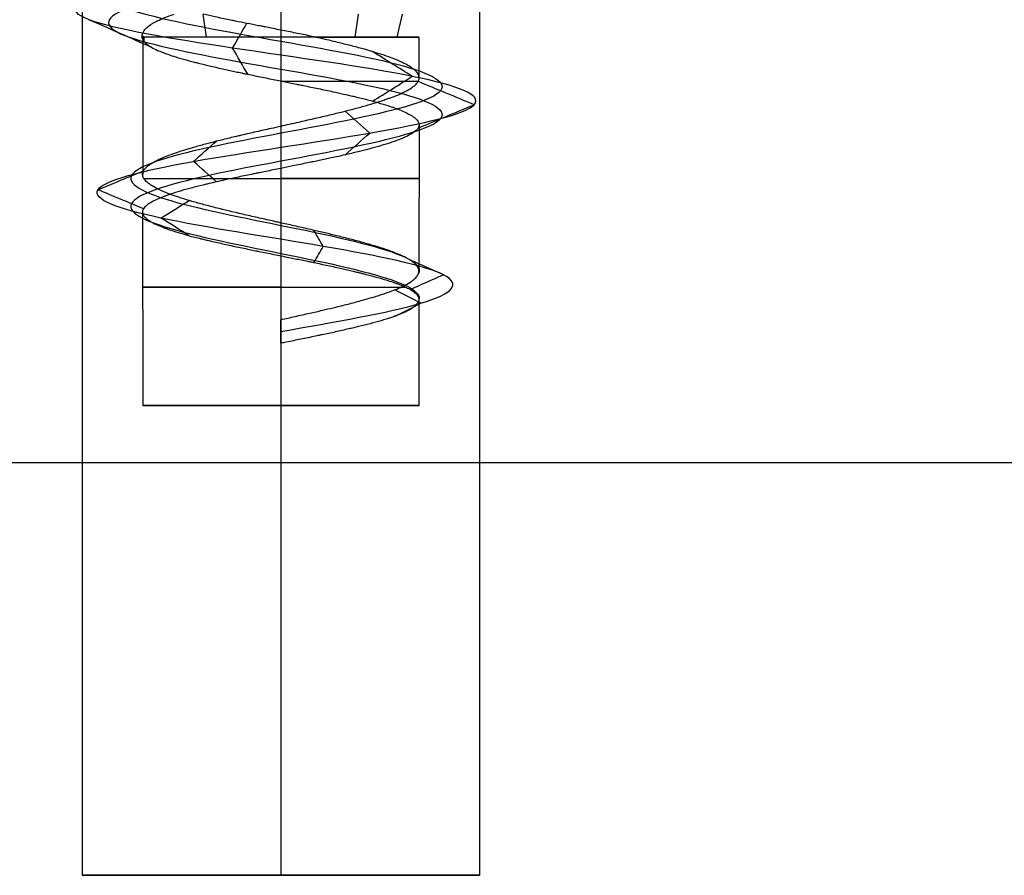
# Model space of a CAD drawing. Header units: millimetres. Extents: x -646 to 654, y -203 to 198.
# Tile 11 of 256: x -624 to -611, y 89 to 100. Entities that reach past the tile are written whole.
import ezdxf

# ---------------------------------------------------------------- set-up
doc = ezdxf.new("R2010")
doc.units = ezdxf.units.MM
doc.layers.add('Default', color=7, linetype='Continuous', true_color=0x000000)

msp = doc.modelspace()

# ---------------------------------------------------------------- linework, layer by layer
at = {"layer": 'Default', "color": 9, "true_color": 0xbebcba}
for p, q in [((-621.32, 99.886, 882.788), (-621.361, 100.175, 882.853)), ((-619.449, 99.886, 879.857), (-619.407, 100.175, 879.792)), ((-618.919, 99.886, 882.258), (-618.854, 100.175, 882.299)), ((-622.123, 99.886, 881.322), (-622.123, 98.158, 881.322)), ((-618.646, 99.886, 881.322), (-618.646, 99.377, 881.322)), ((-620.384, 99.336, 879.584), (-620.384, 97.549, 879.584)), ((-618.645, 98.787, 881.322), (-618.648, 96.941, 881.322)), ((-622.125, 97.685, 881.322), (-622.123, 95.25, 881.322)), ((-620.384, 97.134, 879.584), (-620.384, 95.25, 879.584)), ((-618.646, 96.585, 881.322), (-618.646, 95.25, 881.322)), ((-620.384, 96.258, 883.24), (-620.384, 96.109, 883.24)), ((-620.384, 96.184, 883.061), (-620.384, 96.184, 883.419)), ((-620.384, 96.035, 883.061), (-620.384, 95.25, 883.061)), ((-622.123, 95.25, 881.322), (-618.646, 95.25, 881.322)), ((-620.384, 95.25, 883.061), (-620.384, 95.25, 879.584))]:
    msp.add_line(p, q, dxfattribs=at)
at = {"layer": 'Default'}
for p, q in [((-622.884, 89.34, 881.322), (-617.884, 89.34, 881.322)), ((-620.384, 89.34, 878.822), (-620.384, 89.34, 883.822))]:
    msp.add_line(p, q, dxfattribs=at)
at = {"layer": 'Default', "color": 9, "true_color": 0xbebcba, "extrusion": (0, -1, 0)}
for centre, start, end in [((-620.384, 881.322, -99.886), 90, 187.7322), ((-620.384, 881.322, -99.886), 284.7204, 90), ((-620.384, 881.322, -99.327), 7.3693, 90), ((-620.384, 881.322, -98.109), 187.1804, 0), ((-620.384, 881.322, -98.109), 0, 90), ((-620.384, 881.322, -96.743), 180, 334.0905), ((-620.384, 881.322, -96.743), 90, 180)]:
    msp.add_arc(centre, 1.739, start, end, dxfattribs=at)
at = {"layer": 'Default', "color": 9, "true_color": 0xbebcba, "extrusion": (0, 1, 0)}
for start, end in [(270, 0), (0, 90), (90, 270)]:
    msp.add_arc((620.384, 881.322, 95.25), 1.739, start, end, dxfattribs=at)
at = {"layer": 'Default'}
for points in [[(-622.884, 134.34, 881.322), (-622.884, 111.84, 881.322), (-622.884, 89.34, 881.322)], [(-620.384, 134.34, 883.822), (-620.384, 111.84, 883.822), (-620.384, 89.34, 883.822)], [(-620.384, 134.34, 878.822), (-620.384, 111.84, 878.822), (-620.384, 89.34, 878.822)], [(-617.884, 134.34, 881.322), (-617.884, 111.84, 881.322), (-617.884, 89.34, 881.322)], [(-1.884, 94.531, 771.822), (-319.134, 94.531, 771.822), (-636.384, 94.531, 771.822)], [(-499.384, 94.531, 780.822), (-567.884, 94.531, 780.822), (-636.384, 94.531, 780.822)]]:
    msp.add_open_spline(points, degree=2, dxfattribs=at)
at = {"layer": 'Default', "color": 9, "true_color": 0xbebcba}
for points, knots in [([(-620.384, 100.996, 883.563), (-621.106, 100.877, 883.549), (-622.507, 100.639, 882.769), (-622.735, 100.283, 880.413), (-620.958, 99.926, 878.922), (-618.769, 99.569, 879.524), (-618.038, 99.213, 881.624), (-619.324, 98.856, 883.379), (-621.451, 98.499, 883.318), (-622.582, 98.143, 881.572), (-621.804, 97.786, 879.694), (-619.864, 97.43, 879.278), (-618.711, 97.138, 880.365), (-618.626, 96.965, 881.198), (-618.652, 96.911, 881.452)], [0, 0, 0, 0, 0.966644, 1.933288, 2.899932, 3.866576, 4.833219, 5.799863, 6.766507, 7.733151, 8.699795, 9.666439, 10.633083, 11.070576, 11.070576, 11.070576, 11.070576]), ([(-620.384, 100.644, 883.563), (-621.106, 100.525, 883.549), (-622.507, 100.287, 882.769), (-622.735, 99.931, 880.413), (-620.958, 99.574, 878.922), (-618.769, 99.217, 879.524), (-618.038, 98.861, 881.624), (-619.324, 98.504, 883.379), (-621.451, 98.147, 883.318), (-622.582, 97.791, 881.572), (-621.804, 97.434, 879.694), (-619.864, 97.077, 879.278), (-618.706, 96.785, 880.37), (-618.625, 96.611, 881.21), (-618.654, 96.556, 881.469)], [0, 0, 0, 0, 0.966644, 1.933288, 2.899932, 3.866576, 4.833219, 5.799863, 6.766507, 7.733151, 8.699795, 9.666439, 10.633083, 11.080428, 11.080428, 11.080428, 11.080428]), ([(-622.124, 99.927, 881.505), (-622.122, 99.938, 881.556), (-622.117, 99.95, 881.607), (-622.11, 99.961, 881.658), (-622.102, 99.975, 881.721), (-622.09, 99.989, 881.784), (-622.075, 100.004, 881.845), (-622.06, 100.018, 881.907), (-622.042, 100.032, 881.969), (-622.021, 100.046, 882.029), (-622.017, 100.048, 882.039), (-622.013, 100.051, 882.05), (-622.009, 100.053, 882.06), (-622.004, 100.056, 882.073), (-621.999, 100.059, 882.085), (-621.994, 100.062, 882.097), (-621.984, 100.068, 882.124), (-621.972, 100.075, 882.151), (-621.96, 100.081, 882.177), (-621.933, 100.095, 882.235), (-621.902, 100.109, 882.292), (-621.869, 100.123, 882.347), (-621.861, 100.127, 882.36), (-621.853, 100.13, 882.373), (-621.844, 100.133, 882.385), (-621.81, 100.147, 882.438), (-621.773, 100.161, 882.488), (-621.733, 100.175, 882.538)], [0, 0, 0, 0, 0.2043, 0.2043, 0.2043, 0.45721, 0.45721, 0.45721, 0.711007, 0.711007, 0.711007, 0.755498, 0.755498, 0.755498, 0.808326, 0.808326, 0.808326, 0.923243, 0.923243, 0.923243, 1.178741, 1.178741, 1.178741, 1.239432, 1.239432, 1.239432, 1.490427, 1.490427, 1.490427, 1.490427]), ([(-619.943, 99.886, 879.641), (-620.003, 99.899, 879.622), (-620.064, 99.912, 879.606), (-620.126, 99.924, 879.593), (-620.188, 99.937, 879.58), (-620.251, 99.949, 879.57), (-620.314, 99.962, 879.564), (-620.377, 99.974, 879.557), (-620.44, 99.987, 879.554), (-620.503, 99.999, 879.555), (-620.529, 100.004, 879.555), (-620.555, 100.009, 879.556), (-620.581, 100.015, 879.557), (-620.597, 100.018, 879.558), (-620.612, 100.021, 879.559), (-620.628, 100.024, 879.56), (-620.64, 100.026, 879.561), (-620.652, 100.029, 879.562), (-620.665, 100.031, 879.563), (-620.714, 100.041, 879.568), (-620.763, 100.051, 879.575), (-620.812, 100.06, 879.585), (-620.86, 100.07, 879.594), (-620.908, 100.079, 879.606), (-620.955, 100.089, 879.619), (-620.97, 100.092, 879.623), (-620.985, 100.095, 879.628), (-620.999, 100.098, 879.632), (-621.011, 100.1, 879.636), (-621.022, 100.103, 879.64), (-621.034, 100.105, 879.644), (-621.094, 100.117, 879.664), (-621.153, 100.129, 879.687), (-621.21, 100.142, 879.714), (-621.262, 100.153, 879.738), (-621.313, 100.164, 879.764), (-621.363, 100.175, 879.793)], [-1.942116, -1.942116, -1.942116, -1.942116, -1.692357, -1.692357, -1.692357, -1.440121, -1.440121, -1.440121, -1.190179, -1.190179, -1.190179, -1.087809, -1.087809, -1.087809, -1.025997, -1.025997, -1.025997, -0.977145, -0.977145, -0.977145, -0.780579, -0.780579, -0.780579, -0.586428, -0.586428, -0.586428, -0.525408, -0.525408, -0.525408, -0.478054, -0.478054, -0.478054, -0.22688, -0.22688, -0.22688, 0, 0, 0, 0]), ([(-622.107, 99.886, 881.088), (-622.109, 99.888, 881.102), (-622.111, 99.889, 881.116), (-622.113, 99.89, 881.13), (-622.122, 99.896, 881.192), (-622.127, 99.903, 881.254), (-622.129, 99.909, 881.316), (-622.131, 99.915, 881.379), (-622.129, 99.921, 881.442), (-622.124, 99.927, 881.505)], [0, 0, 0, 0, 0.0546198, 0.0546198, 0.0546198, 0.2977039, 0.2977039, 0.2977039, 0.5432934, 0.5432934, 0.5432934, 0.5432934]), ([(-622.107, 99.838, 881.088), (-622.099, 99.826, 881.022), (-622.087, 99.812, 880.957), (-622.072, 99.799, 880.893), (-622.057, 99.787, 880.833), (-622.039, 99.774, 880.775), (-622.018, 99.762, 880.717), (-622.016, 99.761, 880.713), (-622.015, 99.76, 880.709), (-622.013, 99.759, 880.705), (-621.991, 99.746, 880.646), (-621.965, 99.734, 880.589), (-621.936, 99.721, 880.533), (-621.928, 99.717, 880.516), (-621.919, 99.713, 880.499), (-621.909, 99.709, 880.483), (-621.903, 99.707, 880.472), (-621.897, 99.704, 880.461), (-621.891, 99.702, 880.45), (-621.885, 99.7, 880.442), (-621.88, 99.698, 880.433), (-621.875, 99.696, 880.425), (-621.842, 99.683, 880.371), (-621.806, 99.67, 880.319), (-621.767, 99.658, 880.269), (-621.728, 99.645, 880.219), (-621.687, 99.632, 880.171), (-621.642, 99.619, 880.125), (-621.599, 99.607, 880.079), (-621.552, 99.594, 880.036), (-621.504, 99.581, 879.995), (-621.484, 99.576, 879.979), (-621.464, 99.571, 879.962), (-621.444, 99.566, 879.947), (-621.437, 99.564, 879.941), (-621.43, 99.562, 879.936), (-621.422, 99.56, 879.93), (-621.371, 99.547, 879.892), (-621.318, 99.535, 879.856), (-621.264, 99.522, 879.824), (-621.21, 99.509, 879.792), (-621.154, 99.497, 879.763), (-621.097, 99.484, 879.736), (-621.05, 99.474, 879.715), (-621.001, 99.463, 879.695), (-620.952, 99.452, 879.678), (-620.927, 99.447, 879.669), (-620.902, 99.442, 879.661), (-620.877, 99.437, 879.653), (-620.862, 99.433, 879.649), (-620.847, 99.43, 879.645), (-620.832, 99.427, 879.64), (-620.823, 99.425, 879.638), (-620.814, 99.423, 879.636), (-620.805, 99.421, 879.633), (-620.804, 99.421, 879.633), (-620.803, 99.421, 879.633), (-620.801, 99.421, 879.633), (-620.742, 99.408, 879.618), (-620.681, 99.396, 879.607), (-620.621, 99.384, 879.599), (-620.558, 99.371, 879.591), (-620.495, 99.358, 879.586), (-620.432, 99.345, 879.585), (-620.377, 99.334, 879.584), (-620.323, 99.323, 879.585), (-620.269, 99.312, 879.59), (-620.242, 99.307, 879.592), (-620.216, 99.302, 879.594), (-620.189, 99.296, 879.597), (-620.169, 99.292, 879.6), (-620.148, 99.288, 879.603), (-620.128, 99.284, 879.606), (-620.119, 99.282, 879.607), (-620.109, 99.28, 879.609), (-620.1, 99.278, 879.61), (-620.037, 99.265, 879.621), (-619.975, 99.253, 879.635), (-619.913, 99.24, 879.652), (-619.85, 99.227, 879.67), (-619.789, 99.214, 879.691), (-619.728, 99.2, 879.715), (-619.683, 99.191, 879.734), (-619.638, 99.181, 879.754), (-619.594, 99.171, 879.776), (-619.561, 99.164, 879.792), (-619.529, 99.156, 879.81), (-619.497, 99.149, 879.828), (-619.488, 99.147, 879.833), (-619.48, 99.145, 879.838), (-619.471, 99.143, 879.844), (-619.417, 99.13, 879.876), (-619.365, 99.117, 879.912), (-619.316, 99.105, 879.95), (-619.287, 99.097, 879.972), (-619.258, 99.09, 879.996), (-619.23, 99.082, 880.02), (-619.184, 99.07, 880.062), (-619.139, 99.057, 880.106), (-619.097, 99.044, 880.153), (-619.056, 99.032, 880.199), (-619.017, 99.019, 880.247), (-618.981, 99.007, 880.298), (-618.975, 99.005, 880.306), (-618.969, 99.003, 880.315), (-618.963, 99.001, 880.323), (-618.927, 98.988, 880.376), (-618.894, 98.975, 880.43), (-618.864, 98.962, 880.485), (-618.833, 98.949, 880.541), (-618.806, 98.937, 880.599), (-618.782, 98.924, 880.658), (-618.758, 98.911, 880.716), (-618.737, 98.899, 880.776), (-618.719, 98.886, 880.836), (-618.713, 98.882, 880.854), (-618.709, 98.879, 880.871), (-618.704, 98.875, 880.889), (-618.7, 98.872, 880.904), (-618.697, 98.869, 880.918), (-618.693, 98.866, 880.932), (-618.691, 98.864, 880.943), (-618.688, 98.862, 880.953), (-618.686, 98.859, 880.964), (-618.672, 98.847, 881.026), (-618.662, 98.834, 881.089), (-618.655, 98.821, 881.152), (-618.649, 98.81, 881.208), (-618.646, 98.798, 881.265), (-618.645, 98.787, 881.322)], [-10.508396, -10.508396, -10.508396, -10.508396, -10.246469, -10.246469, -10.246469, -10.002915, -10.002915, -10.002915, -9.986273, -9.986273, -9.986273, -9.73667, -9.73667, -9.73667, -9.661722, -9.661722, -9.661722, -9.61222, -9.61222, -9.61222, -9.572445, -9.572445, -9.572445, -9.322541, -9.322541, -9.322541, -9.070289, -9.070289, -9.070289, -8.819501, -8.819501, -8.819501, -8.718054, -8.718054, -8.718054, -8.682181, -8.682181, -8.682181, -8.429738, -8.429738, -8.429738, -8.181445, -8.181445, -8.181445, -7.974116, -7.974116, -7.974116, -7.870464, -7.870464, -7.870464, -7.808662, -7.808662, -7.808662, -7.771138, -7.771138, -7.771138, -7.766718, -7.766718, -7.766718, -7.523811, -7.523811, -7.523811, -7.273287, -7.273287, -7.273287, -7.058029, -7.058029, -7.058029, -6.952257, -6.952257, -6.952257, -6.870989, -6.870989, -6.870989, -6.833167, -6.833167, -6.833167, -6.580523, -6.580523, -6.580523, -6.321881, -6.321881, -6.321881, -6.128024, -6.128024, -6.128024, -5.982551, -5.982551, -5.982551, -5.942016, -5.942016, -5.942016, -5.693867, -5.693867, -5.693867, -5.547605, -5.547605, -5.547605, -5.299187, -5.299187, -5.299187, -5.053267, -5.053267, -5.053267, -5.0124, -5.0124, -5.0124, -4.761531, -4.761531, -4.761531, -4.509, -4.509, -4.509, -4.258756, -4.258756, -4.258756, -4.186636, -4.186636, -4.186636, -4.127585, -4.127585, -4.127585, -4.085109, -4.085109, -4.085109, -3.833581, -3.833581, -3.833581, -3.607988, -3.607988, -3.607988, -3.607988]), ([(-620.384, 98.768, 883.061), (-620.349, 98.776, 883.059), (-620.314, 98.784, 883.058), (-620.279, 98.792, 883.056), (-620.258, 98.797, 883.054), (-620.237, 98.801, 883.053), (-620.216, 98.806, 883.051), (-620.206, 98.808, 883.05), (-620.197, 98.81, 883.049), (-620.187, 98.812, 883.048), (-620.124, 98.827, 883.041), (-620.061, 98.841, 883.031), (-619.999, 98.855, 883.017), (-619.937, 98.869, 883.004), (-619.876, 98.883, 882.987), (-619.816, 98.897, 882.967), (-619.758, 98.911, 882.947), (-619.7, 98.925, 882.925), (-619.644, 98.939, 882.898), (-619.621, 98.944, 882.888), (-619.598, 98.95, 882.876), (-619.575, 98.956, 882.864), (-619.567, 98.958, 882.86), (-619.559, 98.96, 882.855), (-619.55, 98.962, 882.851), (-619.498, 98.976, 882.822), (-619.447, 98.989, 882.79), (-619.398, 99.002, 882.756), (-619.347, 99.016, 882.72), (-619.298, 99.03, 882.682), (-619.25, 99.044, 882.64), (-619.203, 99.058, 882.598), (-619.157, 99.072, 882.554), (-619.114, 99.087, 882.507), (-619.096, 99.093, 882.487), (-619.078, 99.099, 882.467), (-619.06, 99.105, 882.446), (-619.052, 99.108, 882.436), (-619.044, 99.11, 882.426), (-619.036, 99.113, 882.416), (-619.028, 99.116, 882.407), (-619.02, 99.119, 882.397), (-619.013, 99.121, 882.388), (-618.974, 99.135, 882.337), (-618.938, 99.149, 882.285), (-618.905, 99.163, 882.232), (-618.871, 99.178, 882.178), (-618.841, 99.192, 882.122), (-618.813, 99.206, 882.064), (-618.786, 99.22, 882.008), (-618.762, 99.234, 881.95), (-618.741, 99.248, 881.891), (-618.734, 99.252, 881.873), (-618.728, 99.256, 881.855), (-618.723, 99.26, 881.837), (-618.719, 99.263, 881.825), (-618.715, 99.266, 881.812), (-618.711, 99.269, 881.8), (-618.708, 99.271, 881.79), (-618.706, 99.273, 881.781), (-618.703, 99.276, 881.772), (-618.686, 99.29, 881.71), (-618.673, 99.304, 881.649), (-618.663, 99.318, 881.586), (-618.66, 99.322, 881.568), (-618.658, 99.326, 881.55), (-618.656, 99.33, 881.532), (-618.648, 99.344, 881.472), (-618.644, 99.357, 881.41), (-618.644, 99.371, 881.349), (-618.644, 99.385, 881.287), (-618.646, 99.399, 881.224), (-618.653, 99.413, 881.162), (-618.654, 99.416, 881.148), (-618.656, 99.419, 881.133), (-618.658, 99.423, 881.118), (-618.659, 99.425, 881.108), (-618.661, 99.427, 881.097), (-618.662, 99.43, 881.086), (-618.671, 99.444, 881.024), (-618.684, 99.458, 880.963), (-618.699, 99.471, 880.902), (-618.715, 99.486, 880.841), (-618.734, 99.5, 880.78), (-618.756, 99.514, 880.72), (-618.778, 99.528, 880.66), (-618.803, 99.542, 880.602), (-618.831, 99.556, 880.545), (-618.844, 99.563, 880.517), (-618.859, 99.57, 880.491), (-618.873, 99.577, 880.464), (-618.879, 99.579, 880.454), (-618.885, 99.582, 880.443), (-618.891, 99.585, 880.433), (-618.924, 99.599, 880.378), (-618.959, 99.613, 880.325), (-618.996, 99.627, 880.274), (-619.034, 99.641, 880.223), (-619.074, 99.655, 880.175), (-619.116, 99.669, 880.129), (-619.152, 99.681, 880.091), (-619.19, 99.693, 880.054), (-619.229, 99.704, 880.019), (-619.255, 99.712, 879.996), (-619.281, 99.72, 879.975), (-619.308, 99.727, 879.954), (-619.316, 99.729, 879.948), (-619.323, 99.731, 879.942), (-619.331, 99.734, 879.936), (-619.38, 99.747, 879.899), (-619.431, 99.761, 879.865), (-619.483, 99.775, 879.834), (-619.537, 99.789, 879.802), (-619.593, 99.802, 879.773), (-619.65, 99.816, 879.747), (-619.708, 99.831, 879.721), (-619.767, 99.845, 879.697), (-619.827, 99.859, 879.677), (-619.865, 99.868, 879.664), (-619.904, 99.877, 879.653), (-619.943, 99.886, 879.641)], [-6.653449, -6.653449, -6.653449, -6.653449, -6.513058, -6.513058, -6.513058, -6.429349, -6.429349, -6.429349, -6.391313, -6.391313, -6.391313, -6.137733, -6.137733, -6.137733, -5.886174, -5.886174, -5.886174, -5.640958, -5.640958, -5.640958, -5.538896, -5.538896, -5.538896, -5.500902, -5.500902, -5.500902, -5.263064, -5.263064, -5.263064, -5.014072, -5.014072, -5.014072, -4.761019, -4.761019, -4.761019, -4.652772, -4.652772, -4.652772, -4.601784, -4.601784, -4.601784, -4.5536, -4.5536, -4.5536, -4.301916, -4.301916, -4.301916, -4.048844, -4.048844, -4.048844, -3.79923, -3.79923, -3.79923, -3.724416, -3.724416, -3.724416, -3.671869, -3.671869, -3.671869, -3.633196, -3.633196, -3.633196, -3.381521, -3.381521, -3.381521, -3.309576, -3.309576, -3.309576, -3.065413, -3.065413, -3.065413, -2.817494, -2.817494, -2.817494, -2.758607, -2.758607, -2.758607, -2.716171, -2.716171, -2.716171, -2.467194, -2.467194, -2.467194, -2.214079, -2.214079, -2.214079, -1.960596, -1.960596, -1.960596, -1.839775, -1.839775, -1.839775, -1.792091, -1.792091, -1.792091, -1.538864, -1.538864, -1.538864, -1.290075, -1.290075, -1.290075, -1.080262, -1.080262, -1.080262, -0.944641, -0.944641, -0.944641, -0.906214, -0.906214, -0.906214, -0.662832, -0.662832, -0.662832, -0.413887, -0.413887, -0.413887, -0.160345, -0.160345, -0.160345, 0, 0, 0, 0]), ([(-618.645, 98.787, 881.322), (-618.645, 98.785, 881.329), (-618.645, 98.784, 881.336), (-618.645, 98.783, 881.343), (-618.645, 98.771, 881.403), (-618.649, 98.758, 881.463), (-618.656, 98.746, 881.523), (-618.656, 98.745, 881.527), (-618.656, 98.745, 881.53), (-618.657, 98.744, 881.534), (-618.659, 98.74, 881.555), (-618.662, 98.735, 881.576), (-618.666, 98.731, 881.598), (-618.668, 98.728, 881.612), (-618.671, 98.725, 881.626), (-618.673, 98.722, 881.64), (-618.685, 98.71, 881.701), (-618.7, 98.697, 881.761), (-618.718, 98.685, 881.82), (-618.736, 98.672, 881.88), (-618.758, 98.659, 881.94), (-618.784, 98.646, 881.998), (-618.803, 98.636, 882.044), (-618.825, 98.626, 882.089), (-618.848, 98.616, 882.133), (-618.87, 98.607, 882.174), (-618.894, 98.598, 882.214), (-618.918, 98.589, 882.253), (-618.923, 98.587, 882.26), (-618.928, 98.585, 882.267), (-618.933, 98.583, 882.275), (-618.968, 98.57, 882.328), (-619.006, 98.558, 882.38), (-619.046, 98.545, 882.429), (-619.086, 98.532, 882.478), (-619.128, 98.52, 882.524), (-619.173, 98.507, 882.568), (-619.217, 98.495, 882.612), (-619.263, 98.482, 882.653), (-619.311, 98.47, 882.691), (-619.333, 98.464, 882.709), (-619.355, 98.459, 882.726), (-619.378, 98.453, 882.742), (-619.39, 98.45, 882.751), (-619.402, 98.447, 882.759), (-619.414, 98.444, 882.768), (-619.466, 98.431, 882.803), (-619.521, 98.418, 882.836), (-619.577, 98.406, 882.866), (-619.632, 98.393, 882.895), (-619.688, 98.38, 882.92), (-619.747, 98.368, 882.943), (-619.797, 98.357, 882.962), (-619.849, 98.346, 882.979), (-619.901, 98.335, 882.994), (-619.924, 98.33, 883.001), (-619.948, 98.325, 883.007), (-619.972, 98.32, 883.013), (-619.985, 98.317, 883.016), (-619.999, 98.315, 883.019), (-620.012, 98.312, 883.021), (-620.023, 98.309, 883.024), (-620.035, 98.307, 883.026), (-620.046, 98.305, 883.028), (-620.109, 98.292, 883.04), (-620.172, 98.279, 883.049), (-620.235, 98.266, 883.054), (-620.285, 98.256, 883.058), (-620.335, 98.246, 883.06), (-620.384, 98.236, 883.061)], [-3.607988, -3.607988, -3.607988, -3.607988, -3.580515, -3.580515, -3.580515, -3.34239, -3.34239, -3.34239, -3.327793, -3.327793, -3.327793, -3.242884, -3.242884, -3.242884, -3.185739, -3.185739, -3.185739, -2.941105, -2.941105, -2.941105, -2.689766, -2.689766, -2.689766, -2.492295, -2.492295, -2.492295, -2.309114, -2.309114, -2.309114, -2.27455, -2.27455, -2.27455, -2.021652, -2.021652, -2.021652, -1.772462, -1.772462, -1.772462, -1.528881, -1.528881, -1.528881, -1.417679, -1.417679, -1.417679, -1.359476, -1.359476, -1.359476, -1.108217, -1.108217, -1.108217, -0.861322, -0.861322, -0.861322, -0.646588, -0.646588, -0.646588, -0.549273, -0.549273, -0.549273, -0.495431, -0.495431, -0.495431, -0.44925, -0.44925, -0.44925, -0.197292, -0.197292, -0.197292, 0, 0, 0, 0]), ([(-618.648, 96.941, 881.322), (-618.648, 96.941, 881.319), (-618.648, 96.942, 881.316), (-618.648, 96.943, 881.312), (-618.648, 96.945, 881.301), (-618.648, 96.948, 881.29), (-618.648, 96.95, 881.279), (-618.648, 96.952, 881.27), (-618.648, 96.955, 881.26), (-618.649, 96.957, 881.25), (-618.651, 96.971, 881.186), (-618.656, 96.985, 881.123), (-618.665, 96.999, 881.06), (-618.674, 97.013, 880.998), (-618.686, 97.027, 880.937), (-618.702, 97.041, 880.876), (-618.717, 97.055, 880.819), (-618.735, 97.068, 880.762), (-618.756, 97.081, 880.706), (-618.765, 97.087, 880.683), (-618.774, 97.092, 880.66), (-618.784, 97.098, 880.637), (-618.788, 97.1, 880.627), (-618.792, 97.103, 880.618), (-618.797, 97.105, 880.608), (-618.801, 97.107, 880.599), (-618.805, 97.109, 880.59), (-618.809, 97.112, 880.582), (-618.835, 97.125, 880.527), (-618.864, 97.139, 880.474), (-618.896, 97.152, 880.423), (-618.929, 97.166, 880.369), (-618.965, 97.18, 880.317), (-619.004, 97.194, 880.268), (-619.043, 97.208, 880.217), (-619.085, 97.223, 880.169), (-619.129, 97.237, 880.123), (-619.144, 97.241, 880.108), (-619.158, 97.246, 880.093), (-619.174, 97.251, 880.078), (-619.183, 97.254, 880.069), (-619.192, 97.257, 880.06), (-619.202, 97.259, 880.052), (-619.209, 97.262, 880.045), (-619.217, 97.264, 880.038), (-619.225, 97.266, 880.031), (-619.272, 97.28, 879.988), (-619.321, 97.294, 879.949), (-619.372, 97.309, 879.911), (-619.424, 97.323, 879.874), (-619.477, 97.337, 879.84), (-619.532, 97.351, 879.808), (-619.587, 97.365, 879.777), (-619.643, 97.379, 879.749), (-619.7, 97.393, 879.724), (-619.724, 97.399, 879.713), (-619.748, 97.404, 879.703), (-619.772, 97.41, 879.694), (-619.784, 97.413, 879.689), (-619.797, 97.416, 879.685), (-619.809, 97.419, 879.68), (-619.861, 97.432, 879.662), (-619.914, 97.444, 879.646), (-619.967, 97.456, 879.633), (-620.027, 97.47, 879.618), (-620.086, 97.483, 879.607), (-620.147, 97.497, 879.599), (-620.208, 97.511, 879.591), (-620.271, 97.525, 879.587), (-620.333, 97.539, 879.585), (-620.36, 97.545, 879.585), (-620.388, 97.551, 879.585), (-620.415, 97.557, 879.586), (-620.43, 97.56, 879.586), (-620.446, 97.564, 879.587), (-620.461, 97.567, 879.588), (-620.471, 97.569, 879.588), (-620.481, 97.572, 879.589), (-620.49, 97.574, 879.589), (-620.553, 97.588, 879.594), (-620.616, 97.602, 879.601), (-620.677, 97.616, 879.612), (-620.74, 97.63, 879.623), (-620.802, 97.644, 879.637), (-620.864, 97.658, 879.655), (-620.926, 97.673, 879.672), (-620.987, 97.687, 879.693), (-621.047, 97.701, 879.718), (-621.071, 97.707, 879.727), (-621.095, 97.713, 879.738), (-621.118, 97.719, 879.748), (-621.127, 97.721, 879.752), (-621.136, 97.723, 879.756), (-621.145, 97.725, 879.761), (-621.202, 97.739, 879.788), (-621.258, 97.754, 879.818), (-621.312, 97.768, 879.852), (-621.365, 97.782, 879.885), (-621.417, 97.796, 879.921), (-621.466, 97.81, 879.959), (-621.491, 97.817, 879.979), (-621.515, 97.824, 879.999), (-621.539, 97.831, 880.02), (-621.585, 97.845, 880.062), (-621.63, 97.859, 880.106), (-621.672, 97.873, 880.153), (-621.678, 97.875, 880.16), (-621.685, 97.877, 880.168), (-621.692, 97.88, 880.175), (-621.732, 97.893, 880.222), (-621.77, 97.907, 880.271), (-621.805, 97.921, 880.322), (-621.841, 97.935, 880.374), (-621.874, 97.949, 880.427), (-621.904, 97.963, 880.483), (-621.935, 97.977, 880.539), (-621.962, 97.992, 880.596), (-621.987, 98.006, 880.655), (-621.995, 98.011, 880.675), (-622.003, 98.015, 880.696), (-622.011, 98.02, 880.716), (-622.017, 98.024, 880.734), (-622.024, 98.029, 880.752), (-622.03, 98.033, 880.771), (-622.033, 98.035, 880.78), (-622.037, 98.038, 880.79), (-622.04, 98.04, 880.799), (-622.059, 98.054, 880.86), (-622.075, 98.068, 880.922), (-622.088, 98.082, 880.984), (-622.101, 98.096, 881.046), (-622.111, 98.111, 881.109), (-622.117, 98.125, 881.172), (-622.123, 98.138, 881.232), (-622.125, 98.152, 881.292), (-622.125, 98.165, 881.353), (-622.125, 98.169, 881.372), (-622.124, 98.174, 881.39), (-622.123, 98.178, 881.409), (-622.123, 98.18, 881.421), (-622.122, 98.183, 881.433), (-622.121, 98.186, 881.444), (-622.121, 98.188, 881.454), (-622.12, 98.19, 881.464), (-622.119, 98.192, 881.474), (-622.117, 98.197, 881.494), (-622.115, 98.201, 881.514), (-622.113, 98.206, 881.534), (-622.106, 98.219, 881.593), (-622.095, 98.233, 881.653), (-622.081, 98.246, 881.711), (-622.067, 98.26, 881.772), (-622.049, 98.274, 881.833), (-622.028, 98.288, 881.892), (-622.01, 98.3, 881.943), (-621.989, 98.313, 881.994), (-621.966, 98.325, 882.044), (-621.958, 98.329, 882.061), (-621.949, 98.333, 882.079), (-621.941, 98.338, 882.096), (-621.934, 98.341, 882.109), (-621.927, 98.344, 882.122), (-621.92, 98.348, 882.135), (-621.89, 98.362, 882.191), (-621.858, 98.376, 882.245), (-621.822, 98.39, 882.297), (-621.786, 98.404, 882.35), (-621.748, 98.418, 882.401), (-621.707, 98.432, 882.45), (-621.671, 98.444, 882.492), (-621.634, 98.457, 882.533), (-621.594, 98.469, 882.572), (-621.576, 98.475, 882.59), (-621.557, 98.481, 882.608), (-621.537, 98.486, 882.626), (-621.527, 98.49, 882.635), (-621.516, 98.493, 882.645), (-621.505, 98.496, 882.654), (-621.498, 98.498, 882.66), (-621.492, 98.5, 882.665), (-621.485, 98.502, 882.671), (-621.436, 98.516, 882.712), (-621.385, 98.53, 882.749), (-621.333, 98.544, 882.784), (-621.288, 98.556, 882.814), (-621.241, 98.568, 882.841), (-621.194, 98.581, 882.866), (-621.139, 98.594, 882.895), (-621.082, 98.608, 882.92), (-621.024, 98.622, 882.943), (-620.999, 98.628, 882.953), (-620.974, 98.634, 882.962), (-620.948, 98.64, 882.97), (-620.932, 98.644, 882.976), (-620.917, 98.648, 882.98), (-620.901, 98.651, 882.985), (-620.893, 98.653, 882.988), (-620.884, 98.655, 882.99), (-620.875, 98.657, 882.993), (-620.815, 98.671, 883.01), (-620.755, 98.685, 883.023), (-620.694, 98.699, 883.034), (-620.632, 98.713, 883.045), (-620.568, 98.727, 883.052), (-620.505, 98.741, 883.057), (-620.465, 98.75, 883.059), (-620.425, 98.759, 883.061), (-620.384, 98.768, 883.061)], [-10.867612, -10.867612, -10.867612, -10.867612, -10.854563, -10.854563, -10.854563, -10.810943, -10.810943, -10.810943, -10.771966, -10.771966, -10.771966, -10.518636, -10.518636, -10.518636, -10.270052, -10.270052, -10.270052, -10.032419, -10.032419, -10.032419, -9.934567, -9.934567, -9.934567, -9.891961, -9.891961, -9.891961, -9.853313, -9.853313, -9.853313, -9.612992, -9.612992, -9.612992, -9.362447, -9.362447, -9.362447, -9.108873, -9.108873, -9.108873, -9.024684, -9.024684, -9.024684, -8.973412, -8.973412, -8.973412, -8.932435, -8.932435, -8.932435, -8.68029, -8.68029, -8.68029, -8.427642, -8.427642, -8.427642, -8.178689, -8.178689, -8.178689, -8.075674, -8.075674, -8.075674, -8.022483, -8.022483, -8.022483, -7.803327, -7.803327, -7.803327, -7.56112, -7.56112, -7.56112, -7.313208, -7.313208, -7.313208, -7.204394, -7.204394, -7.204394, -7.143578, -7.143578, -7.143578, -7.104376, -7.104376, -7.104376, -6.854513, -6.854513, -6.854513, -6.601123, -6.601123, -6.601123, -6.343684, -6.343684, -6.343684, -6.240578, -6.240578, -6.240578, -6.2021, -6.2021, -6.2021, -5.949082, -5.949082, -5.949082, -5.69988, -5.69988, -5.69988, -5.574155, -5.574155, -5.574155, -5.325042, -5.325042, -5.325042, -5.285135, -5.285135, -5.285135, -5.039451, -5.039451, -5.039451, -4.788131, -4.788131, -4.788131, -4.534276, -4.534276, -4.534276, -4.448203, -4.448203, -4.448203, -4.37086, -4.37086, -4.37086, -4.331223, -4.331223, -4.331223, -4.077328, -4.077328, -4.077328, -3.825211, -3.825211, -3.825211, -3.584981, -3.584981, -3.584981, -3.509952, -3.509952, -3.509952, -3.463493, -3.463493, -3.463493, -3.423385, -3.423385, -3.423385, -3.34452, -3.34452, -3.34452, -3.105142, -3.105142, -3.105142, -2.855123, -2.855123, -2.855123, -2.637451, -2.637451, -2.637451, -2.560563, -2.560563, -2.560563, -2.501388, -2.501388, -2.501388, -2.250463, -2.250463, -2.250463, -1.996831, -1.996831, -1.996831, -1.775916, -1.775916, -1.775916, -1.672789, -1.672789, -1.672789, -1.61532, -1.61532, -1.61532, -1.580856, -1.580856, -1.580856, -1.32898, -1.32898, -1.32898, -1.11493, -1.11493, -1.11493, -0.86815, -0.86815, -0.86815, -0.759828, -0.759828, -0.759828, -0.695598, -0.695598, -0.695598, -0.6589, -0.6589, -0.6589, -0.412887, -0.412887, -0.412887, -0.160163, -0.160163, -0.160163, 0, 0, 0, 0]), ([(-620.384, 98.236, 883.061), (-620.447, 98.223, 883.061), (-620.511, 98.21, 883.057), (-620.573, 98.197, 883.051), (-620.6, 98.192, 883.048), (-620.627, 98.187, 883.045), (-620.654, 98.181, 883.04), (-620.67, 98.178, 883.038), (-620.686, 98.175, 883.036), (-620.701, 98.172, 883.033), (-620.711, 98.169, 883.031), (-620.722, 98.167, 883.029), (-620.732, 98.165, 883.027), (-620.794, 98.153, 883.015), (-620.856, 98.14, 882.999), (-620.916, 98.127, 882.981), (-620.975, 98.115, 882.962), (-621.032, 98.102, 882.941), (-621.088, 98.09, 882.916), (-621.124, 98.082, 882.901), (-621.159, 98.074, 882.884), (-621.194, 98.066, 882.866), (-621.225, 98.059, 882.85), (-621.255, 98.052, 882.833), (-621.285, 98.045, 882.814), (-621.303, 98.041, 882.804), (-621.32, 98.037, 882.792), (-621.338, 98.032, 882.781), (-621.346, 98.03, 882.775), (-621.355, 98.028, 882.769), (-621.363, 98.026, 882.763), (-621.415, 98.014, 882.728), (-621.465, 98.001, 882.689), (-621.512, 97.988, 882.648), (-621.56, 97.975, 882.606), (-621.606, 97.963, 882.562), (-621.649, 97.95, 882.515), (-621.692, 97.937, 882.469), (-621.733, 97.924, 882.42), (-621.771, 97.912, 882.369), (-621.785, 97.907, 882.351), (-621.798, 97.902, 882.333), (-621.811, 97.898, 882.314), (-621.817, 97.896, 882.305), (-621.823, 97.894, 882.297), (-621.829, 97.892, 882.288), (-621.834, 97.889, 882.279), (-621.84, 97.887, 882.271), (-621.846, 97.885, 882.262), (-621.881, 97.872, 882.207), (-621.913, 97.859, 882.15), (-621.943, 97.846, 882.092), (-621.971, 97.833, 882.036), (-621.996, 97.821, 881.978), (-622.018, 97.808, 881.919), (-622.039, 97.796, 881.862), (-622.058, 97.784, 881.804), (-622.073, 97.771, 881.745), (-622.079, 97.767, 881.723), (-622.084, 97.762, 881.701), (-622.088, 97.758, 881.679), (-622.091, 97.755, 881.669), (-622.093, 97.753, 881.659), (-622.095, 97.751, 881.649), (-622.102, 97.743, 881.611), (-622.108, 97.736, 881.572), (-622.113, 97.728, 881.534), (-622.12, 97.715, 881.472), (-622.124, 97.703, 881.41), (-622.125, 97.69, 881.348), (-622.125, 97.689, 881.34), (-622.125, 97.687, 881.331), (-622.125, 97.685, 881.322)], [-14.42466, -14.42466, -14.42466, -14.42466, -14.174579, -14.174579, -14.174579, -14.066687, -14.066687, -14.066687, -14.004079, -14.004079, -14.004079, -13.963218, -13.963218, -13.963218, -13.71209, -13.71209, -13.71209, -13.46884, -13.46884, -13.46884, -13.314604, -13.314604, -13.314604, -13.176426, -13.176426, -13.176426, -13.093526, -13.093526, -13.093526, -13.052825, -13.052825, -13.052825, -12.803889, -12.803889, -12.803889, -12.552012, -12.552012, -12.552012, -12.300759, -12.300759, -12.300759, -12.210779, -12.210779, -12.210779, -12.168887, -12.168887, -12.168887, -12.128305, -12.128305, -12.128305, -11.869103, -11.869103, -11.869103, -11.620846, -11.620846, -11.620846, -11.378495, -11.378495, -11.378495, -11.289271, -11.289271, -11.289271, -11.248801, -11.248801, -11.248801, -11.094821, -11.094821, -11.094821, -10.849601, -10.849601, -10.849601, -10.814871, -10.814871, -10.814871, -10.814871]), ([(-622.125, 97.685, 881.322), (-622.124, 97.674, 881.268), (-622.121, 97.663, 881.213), (-622.116, 97.652, 881.159), (-622.11, 97.641, 881.105), (-622.102, 97.63, 881.051), (-622.091, 97.619, 880.997), (-622.089, 97.617, 880.988), (-622.087, 97.615, 880.979), (-622.085, 97.613, 880.969), (-622.083, 97.611, 880.959), (-622.081, 97.609, 880.949), (-622.078, 97.607, 880.939), (-622.064, 97.594, 880.877), (-622.046, 97.581, 880.815), (-622.025, 97.569, 880.755), (-622.004, 97.556, 880.695), (-621.98, 97.543, 880.636), (-621.953, 97.53, 880.578), (-621.928, 97.518, 880.526), (-621.9, 97.507, 880.474), (-621.87, 97.495, 880.424), (-621.859, 97.491, 880.405), (-621.847, 97.486, 880.386), (-621.835, 97.482, 880.367), (-621.828, 97.479, 880.356), (-621.821, 97.476, 880.345), (-621.814, 97.474, 880.335), (-621.808, 97.472, 880.327), (-621.803, 97.47, 880.319), (-621.797, 97.468, 880.311), (-621.76, 97.455, 880.257), (-621.719, 97.442, 880.206), (-621.676, 97.429, 880.158), (-621.635, 97.416, 880.112), (-621.592, 97.404, 880.068), (-621.546, 97.391, 880.027), (-621.544, 97.391, 880.025), (-621.541, 97.39, 880.022), (-621.539, 97.389, 880.02), (-621.492, 97.377, 879.978), (-621.442, 97.364, 879.939), (-621.39, 97.351, 879.903), (-621.371, 97.346, 879.89), (-621.352, 97.342, 879.877), (-621.333, 97.337, 879.865), (-621.324, 97.335, 879.859), (-621.315, 97.333, 879.853), (-621.306, 97.331, 879.848), (-621.252, 97.318, 879.815), (-621.196, 97.305, 879.785), (-621.139, 97.293, 879.758), (-621.082, 97.28, 879.731), (-621.023, 97.267, 879.707), (-620.963, 97.254, 879.686), (-620.903, 97.241, 879.665), (-620.842, 97.229, 879.647), (-620.78, 97.216, 879.633), (-620.755, 97.211, 879.627), (-620.729, 97.205, 879.621), (-620.702, 97.2, 879.617), (-620.688, 97.197, 879.614), (-620.674, 97.194, 879.611), (-620.66, 97.191, 879.609), (-620.597, 97.179, 879.599), (-620.534, 97.166, 879.592), (-620.471, 97.153, 879.588), (-620.408, 97.14, 879.584), (-620.345, 97.128, 879.584), (-620.283, 97.115, 879.587), (-620.23, 97.105, 879.59), (-620.177, 97.094, 879.595), (-620.124, 97.083, 879.602), (-620.098, 97.078, 879.606), (-620.072, 97.072, 879.611), (-620.046, 97.067, 879.616), (-620.031, 97.064, 879.618), (-620.017, 97.061, 879.621), (-620.003, 97.058, 879.625), (-619.993, 97.056, 879.627), (-619.984, 97.054, 879.629), (-619.975, 97.052, 879.631), (-619.972, 97.052, 879.632), (-619.97, 97.051, 879.632), (-619.967, 97.051, 879.633), (-619.908, 97.038, 879.647), (-619.849, 97.026, 879.666), (-619.791, 97.014, 879.687), (-619.732, 97.001, 879.709), (-619.674, 96.988, 879.734), (-619.617, 96.975, 879.762), (-619.569, 96.964, 879.787), (-619.522, 96.953, 879.813), (-619.475, 96.942, 879.842), (-619.455, 96.938, 879.855), (-619.435, 96.933, 879.868), (-619.415, 96.928, 879.881), (-619.401, 96.925, 879.891), (-619.387, 96.921, 879.901), (-619.373, 96.918, 879.911), (-619.365, 96.916, 879.917), (-619.357, 96.914, 879.923), (-619.348, 96.911, 879.929), (-619.297, 96.899, 879.967), (-619.248, 96.886, 880.008), (-619.202, 96.873, 880.052), (-619.153, 96.86, 880.097), (-619.106, 96.846, 880.145), (-619.063, 96.833, 880.196), (-619.03, 96.823, 880.233), (-618.999, 96.813, 880.272), (-618.97, 96.803, 880.313), (-618.957, 96.798, 880.331), (-618.944, 96.794, 880.349), (-618.931, 96.789, 880.368), (-618.924, 96.787, 880.379), (-618.917, 96.784, 880.39), (-618.91, 96.781, 880.401), (-618.903, 96.779, 880.411), (-618.897, 96.776, 880.421), (-618.89, 96.774, 880.432), (-618.858, 96.761, 880.485), (-618.828, 96.749, 880.54), (-618.802, 96.736, 880.597), (-618.785, 96.728, 880.633), (-618.77, 96.72, 880.669), (-618.756, 96.712, 880.706), (-618.734, 96.7, 880.764), (-618.715, 96.687, 880.824), (-618.7, 96.674, 880.885), (-618.692, 96.668, 880.915), (-618.685, 96.662, 880.945), (-618.679, 96.655, 880.976), (-618.675, 96.65, 881.001), (-618.67, 96.645, 881.026), (-618.667, 96.64, 881.051), (-618.665, 96.638, 881.06), (-618.664, 96.636, 881.07), (-618.663, 96.634, 881.079), (-618.654, 96.622, 881.142), (-618.65, 96.609, 881.205), (-618.648, 96.596, 881.268), (-618.647, 96.583, 881.332), (-618.648, 96.571, 881.395), (-618.654, 96.558, 881.459), (-618.659, 96.545, 881.522), (-618.667, 96.532, 881.585), (-618.679, 96.52, 881.647), (-618.683, 96.515, 881.668), (-618.687, 96.511, 881.69), (-618.692, 96.506, 881.711), (-618.695, 96.504, 881.721), (-618.697, 96.502, 881.732), (-618.7, 96.5, 881.742), (-618.702, 96.498, 881.752), (-618.704, 96.496, 881.761), (-618.707, 96.494, 881.77), (-618.723, 96.481, 881.832), (-618.742, 96.469, 881.892), (-618.764, 96.456, 881.952), (-618.786, 96.443, 882.01), (-618.811, 96.431, 882.067), (-618.84, 96.418, 882.123), (-618.867, 96.406, 882.176), (-618.897, 96.394, 882.228), (-618.93, 96.382, 882.279), (-618.937, 96.379, 882.29), (-618.944, 96.376, 882.301), (-618.952, 96.374, 882.311), (-618.961, 96.37, 882.325), (-618.971, 96.367, 882.338), (-618.98, 96.364, 882.352), (-618.987, 96.361, 882.361), (-618.995, 96.359, 882.371), (-619.002, 96.357, 882.38), (-619.039, 96.344, 882.429), (-619.08, 96.332, 882.475), (-619.122, 96.319, 882.52), (-619.166, 96.306, 882.565), (-619.213, 96.294, 882.608), (-619.261, 96.281, 882.649), (-619.308, 96.269, 882.687), (-619.356, 96.257, 882.723), (-619.406, 96.244, 882.757), (-619.426, 96.24, 882.77), (-619.446, 96.235, 882.783), (-619.467, 96.23, 882.796), (-619.478, 96.227, 882.803), (-619.488, 96.225, 882.809), (-619.499, 96.222, 882.815), (-619.509, 96.22, 882.821), (-619.519, 96.218, 882.827), (-619.528, 96.216, 882.832), (-619.584, 96.203, 882.863), (-619.641, 96.19, 882.891), (-619.699, 96.177, 882.917), (-619.753, 96.165, 882.94), (-619.808, 96.153, 882.961), (-619.864, 96.142, 882.978), (-619.88, 96.138, 882.984), (-619.897, 96.135, 882.988), (-619.913, 96.132, 882.993), (-619.925, 96.129, 882.997), (-619.937, 96.126, 883), (-619.95, 96.124, 883.003), (-620.011, 96.111, 883.02), (-620.072, 96.098, 883.032), (-620.134, 96.086, 883.042), (-620.195, 96.074, 883.051), (-620.255, 96.061, 883.057), (-620.316, 96.049, 883.059), (-620.339, 96.044, 883.06), (-620.362, 96.04, 883.061), (-620.384, 96.035, 883.061)], [-10.814871, -10.814871, -10.814871, -10.814871, -10.598447, -10.598447, -10.598447, -10.383094, -10.383094, -10.383094, -10.345164, -10.345164, -10.345164, -10.303556, -10.303556, -10.303556, -10.051243, -10.051243, -10.051243, -9.798907, -9.798907, -9.798907, -9.567357, -9.567357, -9.567357, -9.479357, -9.479357, -9.479357, -9.428124, -9.428124, -9.428124, -9.389567, -9.389567, -9.389567, -9.131637, -9.131637, -9.131637, -8.888578, -8.888578, -8.888578, -8.874851, -8.874851, -8.874851, -8.624871, -8.624871, -8.624871, -8.534413, -8.534413, -8.534413, -8.49163, -8.49163, -8.49163, -8.24184, -8.24184, -8.24184, -7.989635, -7.989635, -7.989635, -7.738771, -7.738771, -7.738771, -7.633584, -7.633584, -7.633584, -7.577318, -7.577318, -7.577318, -7.325094, -7.325094, -7.325094, -7.077184, -7.077184, -7.077184, -6.866387, -6.866387, -6.866387, -6.760977, -6.760977, -6.760977, -6.702993, -6.702993, -6.702993, -6.665267, -6.665267, -6.665267, -6.655476, -6.655476, -6.655476, -6.412088, -6.412088, -6.412088, -6.161379, -6.161379, -6.161379, -5.946087, -5.946087, -5.946087, -5.851614, -5.851614, -5.851614, -5.783924, -5.783924, -5.783924, -5.742916, -5.742916, -5.742916, -5.490273, -5.490273, -5.490273, -5.226266, -5.226266, -5.226266, -5.028361, -5.028361, -5.028361, -4.940206, -4.940206, -4.940206, -4.887861, -4.887861, -4.887861, -4.839813, -4.839813, -4.839813, -4.592153, -4.592153, -4.592153, -4.436129, -4.436129, -4.436129, -4.187462, -4.187462, -4.187462, -4.064736, -4.064736, -4.064736, -3.96383, -3.96383, -3.96383, -3.926929, -3.926929, -3.926929, -3.676284, -3.676284, -3.676284, -3.423778, -3.423778, -3.423778, -3.17339, -3.17339, -3.17339, -3.086885, -3.086885, -3.086885, -3.044561, -3.044561, -3.044561, -3.006685, -3.006685, -3.006685, -2.755015, -2.755015, -2.755015, -2.508123, -2.508123, -2.508123, -2.27009, -2.27009, -2.27009, -2.217688, -2.217688, -2.217688, -2.152741, -2.152741, -2.152741, -2.105706, -2.105706, -2.105706, -1.861703, -1.861703, -1.861703, -1.611188, -1.611188, -1.611188, -1.372899, -1.372899, -1.372899, -1.276995, -1.276995, -1.276995, -1.227263, -1.227263, -1.227263, -1.18296, -1.18296, -1.18296, -0.930714, -0.930714, -0.930714, -0.697874, -0.697874, -0.697874, -0.631303, -0.631303, -0.631303, -0.580401, -0.580401, -0.580401, -0.331304, -0.331304, -0.331304, -0.090127, -0.090127, -0.090127, 0, 0, 0, 0]), ([(-620.384, 96.332, 883.061), (-620.324, 96.345, 883.061), (-620.264, 96.359, 883.058), (-620.205, 96.372, 883.051), (-620.143, 96.386, 883.044), (-620.081, 96.4, 883.034), (-620.02, 96.414, 883.02), (-619.966, 96.426, 883.009), (-619.914, 96.438, 882.994), (-619.861, 96.45, 882.977), (-619.816, 96.461, 882.963), (-619.771, 96.472, 882.946), (-619.726, 96.482, 882.928), (-619.714, 96.485, 882.923), (-619.702, 96.488, 882.918), (-619.69, 96.491, 882.913), (-619.632, 96.505, 882.887), (-619.576, 96.519, 882.859), (-619.521, 96.533, 882.828), (-619.465, 96.548, 882.796), (-619.41, 96.562, 882.761), (-619.358, 96.577, 882.723), (-619.318, 96.587, 882.695), (-619.28, 96.598, 882.665), (-619.243, 96.609, 882.634), (-619.216, 96.617, 882.61), (-619.189, 96.625, 882.585), (-619.163, 96.633, 882.56), (-619.155, 96.636, 882.553), (-619.148, 96.638, 882.546), (-619.141, 96.64, 882.538), (-619.134, 96.642, 882.532), (-619.127, 96.645, 882.525), (-619.12, 96.647, 882.518), (-619.077, 96.661, 882.472), (-619.035, 96.675, 882.424), (-618.997, 96.689, 882.374), (-618.982, 96.695, 882.354), (-618.966, 96.701, 882.333), (-618.952, 96.707, 882.311), (-618.917, 96.72, 882.261), (-618.885, 96.734, 882.208), (-618.856, 96.748, 882.154), (-618.827, 96.762, 882.099), (-618.8, 96.776, 882.043), (-618.777, 96.79, 881.985), (-618.773, 96.792, 881.975), (-618.77, 96.794, 881.966), (-618.766, 96.797, 881.956), (-618.744, 96.81, 881.898), (-618.725, 96.824, 881.838), (-618.709, 96.838, 881.778), (-618.692, 96.852, 881.717), (-618.679, 96.866, 881.654), (-618.669, 96.881, 881.592), (-618.66, 96.895, 881.529), (-618.653, 96.909, 881.465), (-618.65, 96.923, 881.401), (-618.649, 96.929, 881.375), (-618.648, 96.935, 881.349), (-618.648, 96.941, 881.322)], [0, 0, 0, 0, 0.238437, 0.238437, 0.238437, 0.487474, 0.487474, 0.487474, 0.705271, 0.705271, 0.705271, 0.89635, 0.89635, 0.89635, 0.947872, 0.947872, 0.947872, 1.198942, 1.198942, 1.198942, 1.45657, 1.45657, 1.45657, 1.649482, 1.649482, 1.649482, 1.794206, 1.794206, 1.794206, 1.835013, 1.835013, 1.835013, 1.873644, 1.873644, 1.873644, 2.124714, 2.124714, 2.124714, 2.227443, 2.227443, 2.227443, 2.472168, 2.472168, 2.472168, 2.719882, 2.719882, 2.719882, 2.760881, 2.760881, 2.760881, 3.009051, 3.009051, 3.009051, 3.261831, 3.261831, 3.261831, 3.515524, 3.515524, 3.515524, 3.620532, 3.620532, 3.620532, 3.620532])]:
    msp.add_open_spline(points, degree=3, knots=knots, dxfattribs=at)
for points, degree in [([(-620.384, 96.184, 883.419), (-619.709, 96.302, 883.433), (-618.335, 96.54, 882.759), (-617.988, 96.897, 880.431), (-619.745, 97.254, 878.796), (-622.134, 97.61, 879.322), (-623.076, 97.967, 881.632), (-621.682, 98.323, 883.759), (-619.093, 98.68, 883.819), (-617.544, 99.037, 881.684), (-618.44, 99.393, 879.152), (-621.077, 99.75, 878.439), (-623.2, 100.107, 880.236), (-622.916, 100.463, 883.052), (-621.243, 100.701, 883.973), (-620.384, 100.82, 883.988)], 3), ([(-622.014, 99.76, 880.704), (-622.276, 99.875, 880.604), (-622.537, 99.991, 880.505), (-622.799, 100.107, 880.406)], 3), ([(-620.991, 99.75, 878.858), (-620.931, 99.854, 879.101), (-620.872, 99.957, 879.344), (-620.812, 100.061, 879.587)], 3), ([(-622.107, 99.838, 881.088), (-622.129, 99.868, 881.225), (-622.135, 99.897, 881.365), (-622.124, 99.927, 881.505)], 3), ([(-622.128, 99.907, 881.296), (-622.128, 99.899, 881.296), (-622.128, 99.891, 881.296), (-622.128, 99.883, 881.296)], 3), ([(-622.128, 99.907, 881.296), (-622.125, 99.892, 881.226), (-622.118, 99.877, 881.157), (-622.107, 99.862, 881.088)], 3), ([(-622.107, 99.886, 881.088), (-622.107, 99.87, 881.088), (-622.107, 99.854, 881.088), (-622.107, 99.838, 881.088)], 3), ([(-620.384, 99.886, 883.061), (-620.384, 99.327, 883.061), (-620.384, 98.768, 883.061)], 2), ([(-620.801, 99.42, 879.632), (-620.864, 99.53, 879.374), (-620.928, 99.64, 879.116), (-620.991, 99.75, 878.858)], 3), ([(-618.73, 99.393, 879.455), (-618.896, 99.497, 879.643), (-619.063, 99.601, 879.831), (-619.229, 99.705, 880.019)], 3), ([(-619.23, 99.081, 880.02), (-619.064, 99.185, 879.832), (-618.897, 99.289, 879.643), (-618.73, 99.393, 879.455)], 3), ([(-617.952, 99.037, 881.618), (-618.186, 99.134, 881.589), (-618.421, 99.232, 881.561), (-618.656, 99.33, 881.532)], 3), ([(-618.656, 98.743, 881.532), (-618.421, 98.841, 881.561), (-618.187, 98.939, 881.589), (-617.952, 99.037, 881.618)], 3), ([(-619.266, 98.68, 883.453), (-619.369, 98.772, 883.257), (-619.472, 98.864, 883.061), (-619.575, 98.955, 882.864)], 3), ([(-619.576, 98.404, 882.863), (-619.473, 98.496, 883.06), (-619.369, 98.588, 883.257), (-619.266, 98.68, 883.453)], 3), ([(-621.483, 98.323, 883.414), (-621.387, 98.409, 883.231), (-621.291, 98.494, 883.049), (-621.195, 98.58, 882.866)], 3), ([(-621.195, 98.067, 882.865), (-621.291, 98.152, 883.048), (-621.387, 98.238, 883.231), (-621.483, 98.323, 883.414)], 3), ([(-622.687, 97.967, 881.601), (-622.496, 98.046, 881.578), (-622.306, 98.125, 881.555), (-622.115, 98.205, 881.532)], 3), ([(-620.384, 98.236, 883.061), (-620.384, 97.284, 883.061), (-620.384, 96.332, 883.061)], 2), ([(-622.114, 97.728, 881.532), (-622.305, 97.808, 881.555), (-622.496, 97.887, 881.578), (-622.687, 97.967, 881.601)], 3), ([(-621.893, 97.61, 879.619), (-621.775, 97.683, 879.752), (-621.658, 97.757, 879.884), (-621.54, 97.83, 880.017)], 3), ([(-621.539, 97.39, 880.018), (-621.657, 97.463, 879.885), (-621.775, 97.537, 879.752), (-621.893, 97.61, 879.619)], 3), ([(-619.85, 97.254, 879.156), (-619.889, 97.321, 879.314), (-619.928, 97.388, 879.472), (-619.967, 97.456, 879.63)], 3), ([(-619.967, 97.051, 879.631), (-619.928, 97.119, 879.473), (-619.889, 97.186, 879.314), (-619.85, 97.254, 879.156)], 3), ([(-618.339, 96.897, 880.547), (-618.477, 96.958, 880.599), (-618.616, 97.02, 880.652), (-618.755, 97.081, 880.705)], 3), ([(-618.756, 96.712, 880.705), (-618.617, 96.774, 880.652), (-618.478, 96.835, 880.599), (-618.339, 96.897, 880.547)], 3), ([(-618.621, 96.54, 882.54), (-618.731, 96.596, 882.463), (-618.841, 96.651, 882.387), (-618.951, 96.706, 882.311)], 3), ([(-618.952, 96.374, 882.311), (-618.841, 96.429, 882.387), (-618.731, 96.485, 882.463), (-618.621, 96.54, 882.54)], 3), ([(-620.384, 96.332, 883.061), (-620.384, 96.258, 883.24), (-620.384, 96.184, 883.419)], 2), ([(-620.384, 96.035, 883.061), (-620.384, 96.184, 883.061), (-620.384, 96.332, 883.061)], 2), ([(-620.384, 96.184, 883.419), (-620.384, 96.109, 883.24), (-620.384, 96.035, 883.061)], 2)]:
    msp.add_open_spline(points, degree=degree, dxfattribs=at)
at = {"layer": 'Default'}
msp.add_rational_spline([(-617.884, 89.34, 881.322), (-617.884, 89.34, 883.822), (-620.384, 89.34, 883.822), (-622.884, 89.34, 883.822), (-622.884, 89.34, 881.322), (-622.884, 89.34, 878.822), (-620.384, 89.34, 878.822), (-617.884, 89.34, 878.822), (-617.884, 89.34, 881.322)], [1, 0.707106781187, 1, 0.707106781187, 1, 0.707106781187, 1, 0.707106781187, 1], degree=2, knots=[0, 0, 0, 5.497787, 5.497787, 10.995574, 10.995574, 16.493361, 16.493361, 21.991149, 21.991149, 21.991149], dxfattribs=at)

doc.saveas('drawing.dxf')
